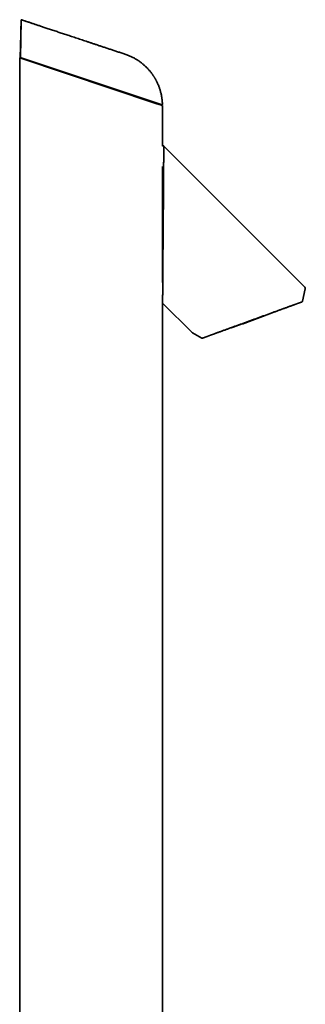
# Model space of a CAD drawing. Header units: millimetres. Extents: x 8 to 834, y 12 to 2419.
# Tile 6 of 6: x 660 to 834, y 1821 to 2419. Entities that reach past the tile are written whole.
import ezdxf

# ---------------------------------------------------------------- set-up
doc = ezdxf.new("R2010")
doc.units = ezdxf.units.MM

msp = doc.modelspace()

# ---------------------------------------------------------------- linework, layer by layer
at = {"color": 7, "linetype": 'Continuous', "lineweight": 35}
for p, q in [((660.2, 2395.52), (660.2, 1245.52)), ((660.98, 2395.26), (660.2, 2395.52)), ((660.53, 2395.78), (742.71, 2368.28)), ((660.98, 2395.26), (742.98, 2367.82)), ((746.45, 2366.66), (742.98, 2367.82)), ((747.05, 2341.76), (747.05, 2366.46)), ((833.66, 2256.09), (747.86, 2341.89)), ((747, 2258.95), (747, 2299.43)), ((832.25, 2247.58), (833.93, 2255.17)), ((747.05, 1465.02), (747.05, 2246.57)), ((747.15, 2246.47), (765.03, 2228.59)), ((832.24, 2247.58), (832.25, 2247.58)), ((765.24, 2228.43), (770.91, 2225.2))]:
    msp.add_line(p, q, dxfattribs=at)
at = {"color": 7, "linetype": 'Continuous', "lineweight": 35, "flags": 128}
for points in [[(661.12, 2418.65), (661.12, 2418.65)], [(660.53, 2395.78), (660.53, 2395.78)], [(660.53, 2395.78), (660.53, 2395.78)], [(660.53, 2395.78), (660.53, 2395.78)], [(660.53, 2395.78), (660.53, 2395.78)], [(832.04, 2247.27), (831.99, 2247.24), (831.93, 2247.22)]]:
    msp.add_lwpolyline(points, dxfattribs=at)
at = {"color": 7, "linetype": 'Continuous', "lineweight": 35}
for centre, radius, start, end in [((832.96, 2255.38), 1, 350.21542, 45), ((765.74, 2229.29), 1, 225, 240.32954), ((771.16, 2225.63), 0.5, 240.32954, 290)]:
    msp.add_arc(centre, radius, start, end, dxfattribs=at)
for points, knots in [([(661.12, 2418.65), (661.08, 2417.22), (661.01, 2414.35), (660.9, 2410.05), (660.8, 2406.08), (660.7, 2402.43), (660.61, 2399.09), (660.56, 2396.88), (660.53, 2395.78)], [0, 0, 0, 0, 0.186872, 0.373924, 0.560911, 0.707624, 0.854027, 1, 1, 1, 1]), ([(661.12, 2418.65), (661.12, 2418.65), (661.12, 2418.64), (661.13, 2418.58), (661.13, 2418.48), (661.13, 2418.36), (661.13, 2418.2), (661.13, 2418.01), (661.13, 2417.79), (661.13, 2417.54), (661.12, 2417.26), (661.12, 2416.97), (661.11, 2416.66), (661.1, 2416.32), (661.1, 2415.98), (661.09, 2415.62), (661.08, 2415.25), (661.06, 2414.88), (661.05, 2414.51), (661.04, 2414.27), (661.04, 2414.15)], [0, 0, 0, 0, 0.056727, 0.113453, 0.171752, 0.23005, 0.286808, 0.343566, 0.402109, 0.46065, 0.51518, 0.569711, 0.625891, 0.682072, 0.735667, 0.789263, 0.844301, 0.899341, 0.949539, 1, 1, 1, 1]), ([(724.83, 2397.51), (724.06, 2397.76), (722.54, 2398.27), (720.28, 2399.01), (718.07, 2399.75), (715.89, 2400.47), (713.75, 2401.18), (711.65, 2401.88), (709.64, 2402.54), (707.73, 2403.18), (705.91, 2403.78), (704.13, 2404.37), (702.38, 2404.96), (700.66, 2405.53), (698.97, 2406.08), (697.32, 2406.63), (695.7, 2407.17), (694.12, 2407.7), (692.57, 2408.21), (691.05, 2408.71), (689.6, 2409.2), (688.2, 2409.66), (686.86, 2410.1), (685.55, 2410.54), (684.28, 2410.96), (682.96, 2411.4), (681.62, 2411.84), (680.26, 2412.3), (678.93, 2412.74), (677.64, 2413.17), (676.39, 2413.58), (675.19, 2413.98), (674.05, 2414.36), (672.98, 2414.71), (671.98, 2415.05), (671.01, 2415.37), (670.08, 2415.68), (669.18, 2415.98), (668.31, 2416.26), (667.48, 2416.54), (666.68, 2416.81), (665.91, 2417.06), (665.18, 2417.31), (664.48, 2417.54), (663.82, 2417.75), (663.21, 2417.96), (662.65, 2418.15), (662.11, 2418.32), (661.6, 2418.49), (661.28, 2418.6), (661.12, 2418.65)], [0, 0, 0, 0, 0.036083, 0.07154, 0.106369, 0.140572, 0.174147, 0.207096, 0.239418, 0.268495, 0.297046, 0.325069, 0.352566, 0.379536, 0.40598, 0.431896, 0.457285, 0.482148, 0.506483, 0.530292, 0.553573, 0.575042, 0.596042, 0.616574, 0.636637, 0.656232, 0.678319, 0.699779, 0.720612, 0.740817, 0.760396, 0.779347, 0.797671, 0.813917, 0.829636, 0.844828, 0.859493, 0.873631, 0.887242, 0.900326, 0.912883, 0.924913, 0.936416, 0.947392, 0.957841, 0.96721, 0.97611, 0.984542, 0.992505, 1, 1, 1, 1]), ([(661.04, 2414.15), (661.01, 2413), (660.95, 2410.68), (660.85, 2407.23), (660.76, 2404.04), (660.68, 2401.11), (660.6, 2398.43), (660.56, 2396.66), (660.53, 2395.78)], [0, 0, 0, 0, 0.186673, 0.373672, 0.560704, 0.707488, 0.853968, 1, 1, 1, 1]), ([(661.04, 2414.15), (661.01, 2412.65), (660.96, 2409.63), (660.88, 2405.11), (660.8, 2400.59), (660.75, 2397.57), (660.72, 2396.07)], [0, 0, 0, 0, 0.250015, 0.500024, 0.750021, 1, 1, 1, 1]), ([(747.02, 2367.27), (747.01, 2367.54), (746.99, 2368.15), (746.93, 2369.09), (746.83, 2370.08), (746.7, 2371.04), (746.55, 2371.98), (746.38, 2372.89), (746.19, 2373.79), (745.96, 2374.69), (745.72, 2375.58), (745.45, 2376.43), (745.18, 2377.24), (744.9, 2378.03), (744.6, 2378.78), (744.29, 2379.51), (743.99, 2380.19), (743.68, 2380.83), (743.39, 2381.42), (743.1, 2381.95), (742.84, 2382.44), (742.59, 2382.88), (742.34, 2383.3), (742.08, 2383.72), (741.81, 2384.14), (741.52, 2384.59), (741.22, 2385.04), (740.89, 2385.51), (740.53, 2386), (740.14, 2386.52), (739.72, 2387.05), (739.28, 2387.58), (738.83, 2388.11), (738.36, 2388.63), (737.86, 2389.17), (737.33, 2389.71), (736.76, 2390.25), (736.14, 2390.83), (735.46, 2391.43), (734.7, 2392.06), (733.9, 2392.68), (733.06, 2393.3), (732.17, 2393.9), (731.29, 2394.46), (730.42, 2394.98), (729.56, 2395.45), (728.67, 2395.91), (727.75, 2396.35), (726.8, 2396.76), (725.83, 2397.15), (725.16, 2397.39), (724.83, 2397.51)], [0, 0, 0, 0, 0.02033, 0.045843, 0.070809, 0.095199, 0.118988, 0.142152, 0.16467, 0.188667, 0.211831, 0.234141, 0.255575, 0.276115, 0.296907, 0.31666, 0.335359, 0.352993, 0.369551, 0.385025, 0.398616, 0.411232, 0.422932, 0.43508, 0.448231, 0.461059, 0.474715, 0.489198, 0.504508, 0.52064, 0.537591, 0.555356, 0.572352, 0.590021, 0.608358, 0.627355, 0.647004, 0.667294, 0.691116, 0.715734, 0.741127, 0.767274, 0.794148, 0.821722, 0.845892, 0.870532, 0.895623, 0.92114, 0.947059, 0.973354, 1, 1, 1, 1]), ([(742.71, 2368.28), (742.83, 2368.24), (743.05, 2368.17), (743.38, 2368.06), (743.69, 2367.95), (744, 2367.85), (744.29, 2367.75), (744.56, 2367.66), (744.82, 2367.58), (745.05, 2367.5), (745.26, 2367.43), (745.45, 2367.36), (745.61, 2367.31), (745.75, 2367.26), (745.86, 2367.23), (745.95, 2367.2), (746, 2367.18), (746.01, 2367.18), (746.01, 2367.18)], [0, 0, 0, 0, 0.062835, 0.125221, 0.187477, 0.249927, 0.313331, 0.375758, 0.437573, 0.499149, 0.561718, 0.623917, 0.686165, 0.748884, 0.812515, 0.875274, 0.937614, 1, 1, 1, 1]), ([(746.01, 2367.18), (746.08, 2367.15), (746.23, 2367.1), (746.39, 2367.05), (746.51, 2367.01), (746.59, 2366.98), (746.63, 2366.97), (746.63, 2366.97), (746.62, 2366.97)], [0, 0, 0, 0, 0.1838142, 0.3676221, 0.5514251, 0.7352249, 0.9190227, 1, 1, 1, 1]), ([(747.04, 2366.46), (747.04, 2366.46), (747.05, 2366.46), (747, 2366.48), (746.92, 2366.5), (746.8, 2366.54), (746.65, 2366.59), (746.52, 2366.64), (746.45, 2366.66)], [0, 0, 0, 0, 0.119998, 0.295995, 0.471994, 0.647995, 0.823997, 1, 1, 1, 1]), ([(746.63, 2366.97), (746.65, 2366.97), (746.68, 2366.96), (746.75, 2366.95), (746.82, 2366.97), (746.89, 2367), (746.95, 2367.05), (746.99, 2367.12), (747.02, 2367.19), (747.02, 2367.24), (747.02, 2367.26)], [0, 0, 0, 0, 0.149459, 0.289965, 0.423647, 0.551863, 0.674708, 0.79113, 0.899743, 1, 1, 1, 1]), ([(747.87, 2341.88), (747.83, 2341.91), (747.78, 2341.97), (747.68, 2342.01), (747.6, 2342.04), (747.51, 2342.05), (747.4, 2342.04), (747.28, 2342), (747.18, 2341.93), (747.12, 2341.87), (747.1, 2341.84), (747.09, 2341.83), (747.09, 2341.83), (747.08, 2341.82), (747.07, 2341.8), (747.06, 2341.78), (747.05, 2341.77), (747.05, 2341.76), (747.05, 2341.76)], [0, 0, 0, 0, 0.1169, 0.219206, 0.297844, 0.352457, 0.463633, 0.581838, 0.698901, 0.803154, 0.809188, 0.816255, 0.825557, 0.837529, 0.870163, 0.914895, 0.99371, 1, 1, 1, 1]), ([(747.86, 2341.89), (747.86, 2341.89), (747.86, 2341.91), (747.85, 2341.68), (747.84, 2340.81), (747.84, 2339.22), (747.83, 2337.07), (747.81, 2334.52), (747.78, 2331.49), (747.76, 2328.08), (747.73, 2324.32), (747.71, 2320.22), (747.65, 2316.06), (747.62, 2311.78), (747.62, 2309.08), (747.62, 2307.73)], [0, 0, 0, 0, 0.0041866, 0.0727706, 0.1567173, 0.2406384, 0.3246177, 0.4086022, 0.4841821, 0.5765136, 0.6635867, 0.7432433, 0.842241, 0.9210631, 1, 1, 1, 1]), ([(747, 2299.43), (747, 2299.6), (747, 2299.93), (747, 2300.43), (747, 2301.99), (747, 2304.38), (747, 2307.94), (747, 2311.61), (747, 2315.85), (747, 2320.03), (747, 2324.1), (747, 2327.18), (747, 2328.84), (747, 2329.41)], [0, 0, 0, 0, 0.01532, 0.030825, 0.046514, 0.159593, 0.252742, 0.377759, 0.503166, 0.662799, 0.798036, 0.929981, 1, 1, 1, 1]), ([(747.62, 2307.73), (747.61, 2306.98), (747.61, 2305.43), (747.58, 2303.19), (747.55, 2301.26), (747.54, 2299.81), (747.52, 2298.81), (747.52, 2297.79), (747.51, 2296.66), (747.51, 2295.34), (747.5, 2294.1), (747.49, 2293.02), (747.48, 2291.45), (747.47, 2290.14), (747.46, 2288.95), (747.45, 2288.46), (747.44, 2287.12), (747.41, 2283.6), (747.37, 2278.3), (747.33, 2272.34), (747.29, 2267.33), (747.26, 2263.21), (747.24, 2259.94), (747.22, 2257.45), (747.21, 2255.67), (747.19, 2254.18), (747.19, 2252.89), (747.18, 2251.69), (747.17, 2250.76), (747.17, 2250.04), (747.16, 2249.33), (747.16, 2248.67), (747.16, 2248.05), (747.15, 2247.53), (747.15, 2247.11), (747.15, 2246.81), (747.15, 2246.63), (747.15, 2246.54), (747.15, 2246.49), (747.15, 2246.47), (747.15, 2246.47), (747.15, 2246.47), (747.15, 2246.47)], [0, 0, 0, 0, 0.028645, 0.059048, 0.085011, 0.101074, 0.113573, 0.1225, 0.139464, 0.155822, 0.171586, 0.185898, 0.196233, 0.230473, 0.234707, 0.240883, 0.249003, 0.285068, 0.373108, 0.451139, 0.519534, 0.579141, 0.629692, 0.67061, 0.702038, 0.724086, 0.753649, 0.77952, 0.801607, 0.819888, 0.834415, 0.860573, 0.880269, 0.900398, 0.92586, 0.944975, 0.961913, 0.975792, 0.986621, 0.994394, 0.999991, 1, 1, 1, 1]), ([(833.92, 2255.15), (833.93, 2255.2), (833.95, 2255.3), (833.95, 2255.42), (833.94, 2255.5), (833.93, 2255.56), (833.92, 2255.62), (833.89, 2255.71), (833.84, 2255.82), (833.77, 2255.96), (833.69, 2256.04), (833.65, 2256.09)], [0, 0, 0, 0, 0.154126, 0.281525, 0.350168, 0.405181, 0.451397, 0.543831, 0.667544, 0.820822, 1, 1, 1, 1]), ([(833.94, 2255.21), (833.94, 2255.23), (833.95, 2255.27), (833.95, 2255.32), (833.95, 2255.38), (833.95, 2255.43), (833.94, 2255.47), (833.94, 2255.51), (833.93, 2255.54), (833.93, 2255.57), (833.92, 2255.58), (833.92, 2255.58), (833.92, 2255.58)], [0, 0, 0, 0, 0.222545, 0.416592, 0.582228, 0.719616, 0.829077, 0.911281, 0.967914, 0.988193, 0.996917, 1, 1, 1, 1]), ([(747.05, 2246.62), (747.06, 2246.59), (747.08, 2246.54), (747.12, 2246.5), (747.15, 2246.47)], [0, 0, 0, 0, 0.3902987, 1, 1, 1, 1]), ([(807.32, 2238.26), (807.68, 2238.39), (808.4, 2238.65), (809.46, 2239.04), (810.51, 2239.42), (811.55, 2239.8), (812.58, 2240.17), (813.59, 2240.54), (814.59, 2240.91), (815.57, 2241.26), (816.54, 2241.62), (817.49, 2241.96), (818.41, 2242.3), (819.32, 2242.63), (820.2, 2242.95), (821.05, 2243.26), (821.88, 2243.56), (822.68, 2243.85), (823.46, 2244.13), (824.21, 2244.41), (824.93, 2244.67), (825.61, 2244.92), (826.27, 2245.16), (826.89, 2245.38), (827.48, 2245.6), (828.03, 2245.8), (828.55, 2245.99), (829.04, 2246.16), (829.49, 2246.33), (829.76, 2246.43), (829.9, 2246.48)], [0, 0, 0, 0, 0.035814, 0.071503, 0.107115, 0.142695, 0.178291, 0.213951, 0.24972, 0.285392, 0.321133, 0.356989, 0.39294, 0.428744, 0.464417, 0.500007, 0.535599, 0.571273, 0.607077, 0.64303, 0.678889, 0.714629, 0.750296, 0.786069, 0.821731, 0.857327, 0.892905, 0.928512, 0.964195, 1, 1, 1, 1]), ([(829.9, 2246.48), (830.02, 2246.52), (830.26, 2246.61), (830.59, 2246.73), (830.88, 2246.84), (831.14, 2246.93), (831.36, 2247.01), (831.54, 2247.08), (831.69, 2247.13), (831.8, 2247.17), (831.87, 2247.2), (831.92, 2247.21), (831.93, 2247.22), (831.93, 2247.22)], [0, 0, 0, 0, 0.09412, 0.187755, 0.281016, 0.374012, 0.466855, 0.559659, 0.647224, 0.734948, 0.822923, 0.911243, 1, 1, 1, 1]), ([(832.04, 2247.27), (832.08, 2247.3), (832.14, 2247.35), (832.21, 2247.46), (832.23, 2247.54), (832.24, 2247.58)], [0, 0, 0, 0, 0.3334735, 0.6675592, 1, 1, 1, 1]), ([(788.4, 2231.37), (788.6, 2231.44), (789.53, 2231.75), (791.17, 2232.3), (793.34, 2233.04), (795.51, 2233.79), (797.67, 2234.55), (799.82, 2235.32), (801.98, 2236.1), (804.13, 2236.89), (806.27, 2237.69), (808.41, 2238.5), (810.55, 2239.32), (812.69, 2240.15), (814.15, 2240.72), (814.89, 2241.01), (814.93, 2241.03)], [0, 0, 0, 0, 0.022588, 0.103682, 0.184777, 0.265873, 0.346969, 0.428066, 0.509163, 0.590261, 0.671359, 0.752458, 0.833558, 0.914658, 0.995759, 1, 1, 1, 1]), ([(795.97, 2234.13), (796.32, 2234.26), (797.02, 2234.51), (798.09, 2234.9), (799.15, 2235.28), (800.21, 2235.67), (801.27, 2236.06), (802.31, 2236.43), (803.33, 2236.81), (804.33, 2237.17), (805.32, 2237.53), (806.32, 2237.9), (806.99, 2238.14), (807.32, 2238.26)], [0, 0, 0, 0, 0.094155, 0.187804, 0.28106, 0.374041, 0.466862, 0.559641, 0.647187, 0.734898, 0.822873, 0.911208, 1, 1, 1, 1]), ([(771.88, 2225.36), (771.95, 2225.39), (772.08, 2225.44), (772.33, 2225.52), (772.6, 2225.62), (772.91, 2225.73), (773.24, 2225.86), (773.6, 2225.99), (774, 2226.13), (774.42, 2226.29), (774.88, 2226.45), (775.36, 2226.63), (775.88, 2226.82), (776.43, 2227.02), (777, 2227.23), (777.6, 2227.44), (778.22, 2227.67), (778.86, 2227.9), (779.53, 2228.14), (780.22, 2228.4), (780.94, 2228.66), (781.69, 2228.93), (782.46, 2229.21), (783.26, 2229.5), (784.07, 2229.8), (784.89, 2230.1), (785.73, 2230.4), (786.58, 2230.71), (787.46, 2231.03), (788.36, 2231.36), (789.27, 2231.69), (790.2, 2232.03), (791.15, 2232.37), (792.1, 2232.72), (793.06, 2233.07), (794.02, 2233.42), (794.99, 2233.77), (795.64, 2234.01), (795.97, 2234.13)], [0, 0, 0, 0, 0.02809, 0.056073, 0.083979, 0.111841, 0.139689, 0.167056, 0.19447, 0.221959, 0.249554, 0.277572, 0.305553, 0.333528, 0.361526, 0.389534, 0.416978, 0.444394, 0.471811, 0.499258, 0.527146, 0.555045, 0.582987, 0.611004, 0.639042, 0.666512, 0.693976, 0.721463, 0.749003, 0.77712, 0.805178, 0.833207, 0.861238, 0.889422, 0.91714, 0.944789, 0.972399, 1, 1, 1, 1]), ([(771.33, 2225.16), (771.33, 2225.16), (771.34, 2225.16), (771.4, 2225.19), (771.49, 2225.22), (771.58, 2225.25), (771.63, 2225.27)], [0, 0, 0, 0, 0.2500536, 0.499866, 0.7497455, 1, 1, 1, 1]), ([(771.63, 2225.27), (771.66, 2225.28), (771.74, 2225.31), (771.83, 2225.34), (771.88, 2225.36)], [0, 0, 0, 0, 0.50021, 1, 1, 1, 1])]:
    msp.add_open_spline(points, degree=3, knots=knots, dxfattribs=at)
msp.add_open_spline([(660.72, 2396.07), (660.72, 2396.05), (660.7, 2396.01), (660.68, 2395.95), (660.65, 2395.9), (660.63, 2395.85), (660.6, 2395.81), (660.58, 2395.79), (660.55, 2395.78), (660.54, 2395.78), (660.53, 2395.78)], degree=3, dxfattribs=at)

doc.saveas('drawing.dxf')
